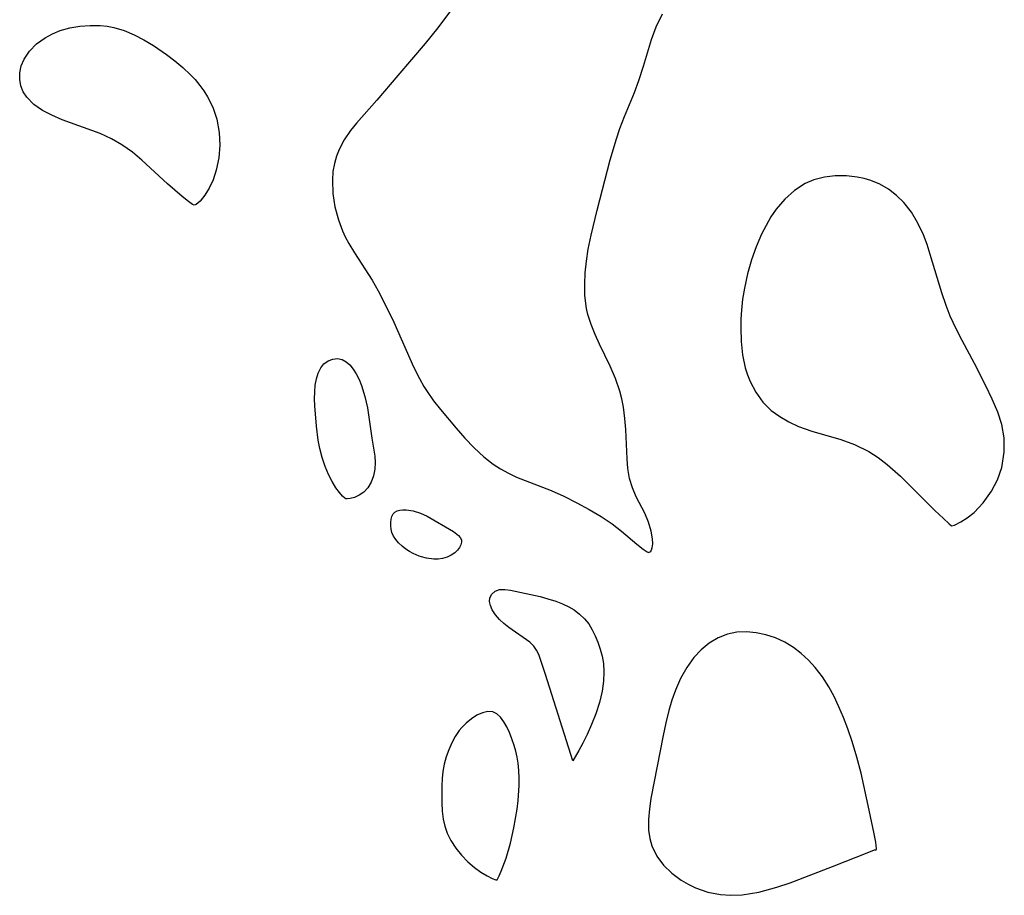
# Model space of a CAD drawing. Header units: metres. Extents: x 1073367 to 1082519, y 1569854 to 1574957.
# Tile 193 of 256: x 1075515 to 1075645, y 1573156 to 1573272. Entities that reach past the tile are written whole.
import ezdxf

# ---------------------------------------------------------------- set-up
doc = ezdxf.new("R2010")
doc.units = ezdxf.units.M
doc.layers.add('CGG_CurvaNivelLidar_v1', color=253, linetype='Continuous', lineweight=30)

msp = doc.modelspace()

# ---------------------------------------------------------------- linework, layer by layer
at = {"layer": 'CGG_CurvaNivelLidar_v1'}
for p, q in [((1075572.4548, 1573273.3442, 67.5), (1075570.6645, 1573270.9139, 67.5)), ((1075599.5022, 1573271.0604, 67.5), (1075600.3487, 1573272.7638, 67.5)), ((1075519.7565, 1573270.1455, 67), (1075520.799, 1573270.5605, 67)), ((1075520.799, 1573270.5605, 67), (1075522.0725, 1573270.9136, 67)), ((1075522.0725, 1573270.9136, 67), (1075523.3921, 1573271.1408, 67)), ((1075523.3921, 1573271.1408, 67), (1075524.7349, 1573271.2491, 67)), ((1075524.7349, 1573271.2491, 67), (1075526.0811, 1573271.2357, 67)), ((1075526.0811, 1573271.2357, 67), (1075526.9831, 1573271.1512, 67)), ((1075526.9831, 1573271.1512, 67), (1075527.8732, 1573270.9939, 67)), ((1075527.8732, 1573270.9939, 67), (1075529.2283, 1573270.5888, 67)), ((1075529.2283, 1573270.5888, 67), (1075530.5489, 1573270.0249, 67)), ((1075570.6645, 1573270.9139, 67.5), (1075568.9945, 1573268.8447, 67.5)), ((1075598.8896, 1573269.3909, 67.5), (1075599.5022, 1573271.0604, 67.5)), ((1075517.6638, 1573268.8137, 67), (1075518.7848, 1573269.6283, 67)), ((1075518.7848, 1573269.6283, 67), (1075519.7565, 1573270.1455, 67)), ((1075530.5489, 1573270.0249, 67), (1075531.8402, 1573269.3438, 67)), ((1075531.8402, 1573269.3438, 67), (1075533.1056, 1573268.5782, 67)), ((1075597.8385, 1573265.8895, 67.5), (1075598.8896, 1573269.3909, 67.5)), ((1075516.7233, 1573267.8617, 67), (1075517.6638, 1573268.8137, 67)), ((1075533.1056, 1573268.5782, 67), (1075534.8076, 1573267.4216, 67)), ((1075568.9945, 1573268.8447, 67.5), (1075565.3699, 1573264.6248, 67.5)), ((1075515.6436, 1573265.9161, 67), (1075516.0077, 1573266.7974, 67)), ((1075516.0077, 1573266.7974, 67), (1075516.7233, 1573267.8617, 67)), ((1075534.8076, 1573267.4216, 67), (1075535.931, 1573266.5722, 67)), ((1075515.4508, 1573265.0053, 67), (1075515.6436, 1573265.9161, 67)), ((1075535.931, 1573266.5722, 67), (1075537.0066, 1573265.677, 67)), ((1075537.0066, 1573265.677, 67), (1075538.0179, 1573264.7316, 67)), ((1075597.2234, 1573263.9762, 67.5), (1075597.8385, 1573265.8895, 67.5)), ((1075515.4382, 1573264.0915, 67), (1075515.4508, 1573265.0053, 67)), ((1075515.5959, 1573263.269, 67), (1075515.4382, 1573264.0915, 67)), ((1075538.0179, 1573264.7316, 67), (1075538.6263, 1573264.0877, 67)), ((1075538.6263, 1573264.0877, 67), (1075539.2462, 1573263.3321, 67)), ((1075565.3699, 1573264.6248, 67.5), (1075562.6272, 1573261.3696, 67.5)), ((1075515.9087, 1573262.4847, 67), (1075515.5959, 1573263.269, 67)), ((1075539.2462, 1573263.3321, 67), (1075539.7689, 1573262.5976, 67)), ((1075596.6267, 1573262.3917, 67.5), (1075597.2234, 1573263.9762, 67.5)), ((1075516.3696, 1573261.7584, 67), (1075515.9087, 1573262.4847, 67)), ((1075517.2947, 1573260.8272, 67), (1075516.3696, 1573261.7584, 67)), ((1075539.7689, 1573262.5976, 67), (1075540.2517, 1573261.8347, 67)), ((1075540.2517, 1573261.8347, 67), (1075540.9409, 1573260.467, 67)), ((1075595.3301, 1573259.2279, 67.5), (1075596.6267, 1573262.3917, 67.5)), ((1075518.4511, 1573260.033, 67), (1075517.2947, 1573260.8272, 67)), ((1075540.9409, 1573260.467, 67), (1075541.47, 1573258.8756, 67)), ((1075562.6272, 1573261.3696, 67.5), (1075559.9313, 1573258.3501, 67.5)), ((1075519.7037, 1573259.3789, 67), (1075518.4511, 1573260.033, 67)), ((1075521.0584, 1573258.7968, 67), (1075519.7037, 1573259.3789, 67)), ((1075541.47, 1573258.8756, 67), (1075541.7887, 1573257.1323, 67)), ((1075594.7113, 1573257.6202, 67.5), (1075595.3301, 1573259.2279, 67.5)), ((1075526.0724, 1573256.966, 67), (1075521.0584, 1573258.7968, 67)), ((1075559.9313, 1573258.3501, 67.5), (1075559.1246, 1573257.3648, 67.5)), ((1075594.2479, 1573256.2623, 67.5), (1075594.7113, 1573257.6202, 67.5)), ((1075527.5514, 1573256.285, 67), (1075526.0724, 1573256.966, 67)), ((1075528.9494, 1573255.4794, 67), (1075527.5514, 1573256.285, 67)), ((1075541.7887, 1573257.1323, 67), (1075541.8632, 1573255.443, 67)), ((1075559.1246, 1573257.3648, 67.5), (1075558.301, 1573256.1602, 67.5)), ((1075593.4269, 1573253.4917, 67.5), (1075594.2479, 1573256.2623, 67.5)), ((1075530.3289, 1573254.5082, 67), (1075528.9494, 1573255.4794, 67)), ((1075541.8632, 1573255.443, 67), (1075541.7291, 1573253.7602, 67)), ((1075558.301, 1573256.1602, 67.5), (1075557.628, 1573254.8856, 67.5)), ((1075531.5601, 1573253.4777, 67), (1075530.3289, 1573254.5082, 67)), ((1075541.7291, 1573253.7602, 67), (1075541.4031, 1573252.1567, 67)), ((1075557.2695, 1573253.9728, 67.5), (1075557.0033, 1573253.0317, 67.5)), ((1075557.628, 1573254.8856, 67.5), (1075557.2695, 1573253.9728, 67.5)), ((1075534.9756, 1573250.3314, 67), (1075531.5601, 1573253.4777, 67)), ((1075557.0033, 1573253.0317, 67.5), (1075556.8182, 1573251.9404, 67.5)), ((1075591.689, 1573246.8721, 67.5), (1075593.4269, 1573253.4917, 67.5)), ((1075541.4031, 1573252.1567, 67), (1075540.9802, 1573250.8709, 67)), ((1075556.8182, 1573251.9404, 67.5), (1075556.7427, 1573250.8262, 67.5)), ((1075621.7232, 1573251.2336, 67.5), (1075620.3304, 1573250.8719, 67.5)), ((1075623.1624, 1573251.3976, 67.5), (1075621.7232, 1573251.2336, 67.5)), ((1075624.6198, 1573251.3908, 67.5), (1075623.1624, 1573251.3976, 67.5)), ((1075626.0684, 1573251.2275, 67.5), (1075624.6198, 1573251.3908, 67.5)), ((1075626.9713, 1573251.0428, 67.5), (1075626.0684, 1573251.2275, 67.5)), ((1075627.8528, 1573250.7848, 67.5), (1075626.9713, 1573251.0428, 67.5)), ((1075536.8766, 1573248.6687, 67), (1075534.9756, 1573250.3314, 67)), ((1075540.4669, 1573249.7439, 67), (1075539.9068, 1573248.8159, 67)), ((1075540.9802, 1573250.8709, 67), (1075540.4669, 1573249.7439, 67)), ((1075556.7427, 1573250.8262, 67.5), (1075556.8107, 1573249.0698, 67.5)), ((1075619.1715, 1573250.3695, 67.5), (1075617.7682, 1573249.4656, 67.5)), ((1075620.3304, 1573250.8719, 67.5), (1075619.1715, 1573250.3695, 67.5)), ((1075629.058, 1573250.2754, 67.5), (1075627.8528, 1573250.7848, 67.5)), ((1075630.1949, 1573249.6127, 67.5), (1075629.058, 1573250.2754, 67.5)), ((1075537.7116, 1573248.0115, 67), (1075536.8766, 1573248.6687, 67)), ((1075539.9068, 1573248.8159, 67), (1075539.2742, 1573248.0345, 67)), ((1075556.8107, 1573249.0698, 67.5), (1075557.0789, 1573247.3053, 67.5)), ((1075617.7682, 1573249.4656, 67.5), (1075616.4944, 1573248.3283, 67.5)), ((1075631.2507, 1573248.8117, 67.5), (1075630.1949, 1573249.6127, 67.5)), ((1075632.2087, 1573247.8802, 67.5), (1075631.2507, 1573248.8117, 67.5)), ((1075538.2765, 1573247.6159, 67), (1075537.7116, 1573248.0115, 67)), ((1075538.5, 1573247.5192, 67), (1075538.2765, 1573247.6159, 67)), ((1075538.7676, 1573247.59, 67), (1075538.5, 1573247.5192, 67)), ((1075539.2742, 1573248.0345, 67), (1075538.7676, 1573247.59, 67)), ((1075557.0789, 1573247.3053, 67.5), (1075557.5373, 1573245.5602, 67.5)), ((1075616.4944, 1573248.3283, 67.5), (1075615.3618, 1573246.9978, 67.5)), ((1075633.2157, 1573246.5921, 67.5), (1075632.2087, 1573247.8802, 67.5)), ((1075590.9084, 1573243.5489, 67.5), (1075591.689, 1573246.8721, 67.5)), ((1075614.6546, 1573245.9576, 67.5), (1075614.0146, 1573244.8509, 67.5)), ((1075615.3618, 1573246.9978, 67.5), (1075614.6546, 1573245.9576, 67.5)), ((1075634.0722, 1573245.1602, 67.5), (1075633.2157, 1573246.5921, 67.5)), ((1075557.5373, 1573245.5602, 67.5), (1075558.0685, 1573244.1424, 67.5)), ((1075614.0146, 1573244.8509, 67.5), (1075613.4306, 1573243.6929, 67.5)), ((1075634.7916, 1573243.6192, 67.5), (1075634.0722, 1573245.1602, 67.5)), ((1075558.0685, 1573244.1424, 67.5), (1075558.4472, 1573243.3304, 67.5)), ((1075558.4472, 1573243.3304, 67.5), (1075558.9192, 1573242.4497, 67.5)), ((1075590.5403, 1573241.6895, 67.5), (1075590.9084, 1573243.5489, 67.5)), ((1075613.4306, 1573243.6929, 67.5), (1075612.704, 1573242.0269, 67.5)), ((1075635.2726, 1573242.3394, 67.5), (1075634.7916, 1573243.6192, 67.5)), ((1075558.9192, 1573242.4497, 67.5), (1075559.6512, 1573241.236, 67.5)), ((1075612.704, 1573242.0269, 67.5), (1075612.0825, 1573240.3007, 67.5)), ((1075635.7028, 1573241.0228, 67.5), (1075635.2726, 1573242.3394, 67.5)), ((1075559.6512, 1573241.236, 67.5), (1075561.9944, 1573237.5954, 67.5)), ((1075590.2994, 1573240.1406, 67.5), (1075590.5403, 1573241.6895, 67.5)), ((1075637.2274, 1573235.9474, 67.5), (1075635.7028, 1573241.0228, 67.5)), ((1075590.1342, 1573238.6006, 67.5), (1075590.2994, 1573240.1406, 67.5)), ((1075612.0825, 1573240.3007, 67.5), (1075611.5604, 1573238.4415, 67.5)), ((1075590.0599, 1573237.0754, 67.5), (1075590.1342, 1573238.6006, 67.5)), ((1075611.5604, 1573238.4415, 67.5), (1075611.155, 1573236.549, 67.5)), ((1075561.9944, 1573237.5954, 67.5), (1075562.7935, 1573236.1941, 67.5)), ((1075590.0975, 1573235.5717, 67.5), (1075590.0599, 1573237.0754, 67.5)), ((1075562.7935, 1573236.1941, 67.5), (1075563.5448, 1573234.7536, 67.5)), ((1075590.3147, 1573233.8848, 67.5), (1075590.0975, 1573235.5717, 67.5)), ((1075611.155, 1573236.549, 67.5), (1075610.9188, 1573235.1002, 67.5)), ((1075637.7972, 1573234.2455, 67.5), (1075637.2274, 1573235.9474, 67.5)), ((1075563.5448, 1573234.7536, 67.5), (1075564.839, 1573232.0595, 67.5)), ((1075610.9188, 1573235.1002, 67.5), (1075610.7555, 1573233.6484, 67.5)), ((1075638.3344, 1573232.8795, 67.5), (1075637.7972, 1573234.2455, 67.5)), ((1075590.4971, 1573233.0941, 67.5), (1075590.3147, 1573233.8848, 67.5)), ((1075590.9153, 1573231.7583, 67.5), (1075590.4971, 1573233.0941, 67.5)), ((1075610.7555, 1573233.6484, 67.5), (1075610.6859, 1573232.4835, 67.5)), ((1075639.1272, 1573231.1685, 67.5), (1075638.3344, 1573232.8795, 67.5)), ((1075564.839, 1573232.0595, 67.5), (1075567.4697, 1573226.1523, 67.5)), ((1075591.4332, 1573230.445, 67.5), (1075590.9153, 1573231.7583, 67.5)), ((1075610.6859, 1573232.4835, 67.5), (1075610.666, 1573231.3231, 67.5)), ((1075592.0167, 1573229.1473, 67.5), (1075591.4332, 1573230.445, 67.5)), ((1075610.666, 1573231.3231, 67.5), (1075610.7262, 1573229.5065, 67.5)), ((1075639.9052, 1573229.643, 67.5), (1075639.1272, 1573231.1685, 67.5)), ((1075593.4102, 1573226.2465, 67.5), (1075592.0167, 1573229.1473, 67.5)), ((1075610.7262, 1573229.5065, 67.5), (1075610.915, 1573227.7305, 67.5)), ((1075641.5245, 1573226.6087, 67.5), (1075639.9052, 1573229.643, 67.5)), ((1075610.915, 1573227.7305, 67.5), (1075611.2666, 1573226.0184, 67.5)), ((1075555.1914, 1573226.0232, 67), (1075555.62, 1573226.5723, 67)), ((1075555.62, 1573226.5723, 67), (1075556.162, 1573226.9672, 67)), ((1075556.162, 1573226.9672, 67), (1075556.7754, 1573227.1985, 67)), ((1075556.7754, 1573227.1985, 67), (1075557.4166, 1573227.2614, 67)), ((1075557.4166, 1573227.2614, 67), (1075558.0446, 1573227.1349, 67)), ((1075558.0446, 1573227.1349, 67), (1075558.5682, 1573226.8435, 67)), ((1075558.5682, 1573226.8435, 67), (1075559.051, 1573226.4122, 67)), ((1075559.051, 1573226.4122, 67), (1075559.4932, 1573225.8732, 67)), ((1075643.0563, 1573223.641, 67.5), (1075641.5245, 1573226.6087, 67.5)), ((1075554.6227, 1573224.5873, 67), (1075554.8625, 1573225.3499, 67)), ((1075554.8625, 1573225.3499, 67), (1075555.1914, 1573226.0232, 67)), ((1075559.4932, 1573225.8732, 67), (1075559.8922, 1573225.2503, 67)), ((1075559.8922, 1573225.2503, 67), (1075560.2706, 1573224.5044, 67)), ((1075567.4697, 1573226.1523, 67.5), (1075568.2247, 1573224.6461, 67.5)), ((1075594.1255, 1573224.6229, 67.5), (1075593.4102, 1573226.2465, 67.5)), ((1075611.2666, 1573226.0184, 67.5), (1075611.5509, 1573225.0981, 67.5)), ((1075611.5509, 1573225.0981, 67.5), (1075611.9029, 1573224.2122, 67.5)), ((1075554.3987, 1573222.8724, 67), (1075554.4689, 1573223.761, 67)), ((1075554.4689, 1573223.761, 67), (1075554.6227, 1573224.5873, 67)), ((1075560.2706, 1573224.5044, 67), (1075560.5977, 1573223.7012, 67)), ((1075568.2247, 1573224.6461, 67.5), (1075568.8297, 1573223.5752, 67.5)), ((1075594.7077, 1573222.9702, 67.5), (1075594.1255, 1573224.6229, 67.5)), ((1075611.9029, 1573224.2122, 67.5), (1075612.6569, 1573222.8009, 67.5)), ((1075554.3938, 1573221.952, 67), (1075554.3987, 1573222.8724, 67)), ((1075560.5977, 1573223.7012, 67), (1075561.043, 1573222.254, 67)), ((1075568.8297, 1573223.5752, 67.5), (1075569.2579, 1573222.8901, 67.5)), ((1075569.2579, 1573222.8901, 67.5), (1075570.0989, 1573221.6847, 67.5)), ((1075594.9732, 1573221.9207, 67.5), (1075594.7077, 1573222.9702, 67.5)), ((1075612.6569, 1573222.8009, 67.5), (1075613.594, 1573221.5236, 67.5)), ((1075643.8935, 1573221.9184, 67.5), (1075643.0563, 1573223.641, 67.5)), ((1075554.4309, 1573221.0104, 67), (1075554.3938, 1573221.952, 67)), ((1075561.043, 1573222.254, 67), (1075561.3733, 1573220.7404, 67)), ((1075570.0989, 1573221.6847, 67.5), (1075570.9997, 1573220.524, 67.5)), ((1075595.1726, 1573220.8578, 67.5), (1075594.9732, 1573221.9207, 67.5)), ((1075613.594, 1573221.5236, 67.5), (1075614.7069, 1573220.4068, 67.5)), ((1075644.6421, 1573220.1857, 67.5), (1075643.8935, 1573221.9184, 67.5)), ((1075554.6217, 1573218.3442, 67), (1075554.4309, 1573221.0104, 67)), ((1075561.3733, 1573220.7404, 67), (1075561.935, 1573216.7508, 67)), ((1075570.9997, 1573220.524, 67.5), (1075573.0763, 1573218.0785, 67.5)), ((1075595.3676, 1573219.3654, 67.5), (1075595.1726, 1573220.8578, 67.5)), ((1075614.7069, 1573220.4068, 67.5), (1075615.8135, 1573219.5875, 67.5)), ((1075645.1727, 1573218.5748, 67.5), (1075644.6421, 1573220.1857, 67.5)), ((1075595.4901, 1573217.8739, 67.5), (1075595.3676, 1573219.3654, 67.5)), ((1075615.8135, 1573219.5875, 67.5), (1075617.0262, 1573218.8944, 67.5)), ((1075617.0262, 1573218.8944, 67.5), (1075618.3198, 1573218.3095, 67.5)), ((1075645.4655, 1573216.7961, 67.5), (1075645.1727, 1573218.5748, 67.5)), ((1075554.8434, 1573216.4849, 67), (1075554.6217, 1573218.3442, 67)), ((1075573.0763, 1573218.0785, 67.5), (1075574.248, 1573216.7515, 67.5)), ((1075595.6505, 1573214.0369, 67.5), (1075595.4901, 1573217.8739, 67.5)), ((1075618.3198, 1573218.3095, 67.5), (1075620.0583, 1573217.6894, 67.5)), ((1075620.0583, 1573217.6894, 67.5), (1075623.8944, 1573216.5649, 67.5)), ((1075555.0741, 1573215.3694, 67), (1075554.8434, 1573216.4849, 67)), ((1075561.935, 1573216.7508, 67), (1075562.3364, 1573214.362, 67)), ((1075574.248, 1573216.7515, 67.5), (1075575.4505, 1573215.472, 67.5)), ((1075623.8944, 1573216.5649, 67.5), (1075625.6873, 1573215.9177, 67.5)), ((1075625.6873, 1573215.9177, 67.5), (1075627.5709, 1573214.9798, 67.5)), ((1075645.4813, 1573214.9208, 67.5), (1075645.4655, 1573216.7961, 67.5)), ((1075555.3933, 1573214.1933, 67), (1075555.0741, 1573215.3694, 67)), ((1075575.4505, 1573215.472, 67.5), (1075576.7197, 1573214.2826, 67.5)), ((1075627.5709, 1573214.9798, 67.5), (1075628.811, 1573214.1864, 67.5)), ((1075645.1488, 1573212.8861, 67.5), (1075645.4813, 1573214.9208, 67.5)), ((1075555.7939, 1573213.0154, 67), (1075555.3933, 1573214.1933, 67)), ((1075562.3364, 1573214.362, 67), (1075562.3931, 1573213.5329, 67)), ((1075562.3931, 1573213.5329, 67), (1075562.337, 1573212.6376, 67)), ((1075576.7197, 1573214.2826, 67.5), (1075577.9534, 1573213.3226, 67.5)), ((1075577.9534, 1573213.3226, 67.5), (1075578.9226, 1573212.6927, 67.5)), ((1075595.7707, 1573212.7319, 67.5), (1075595.6505, 1573214.0369, 67.5)), ((1075628.811, 1573214.1864, 67.5), (1075630.0126, 1573213.2762, 67.5)), ((1075556.2294, 1573211.9702, 67), (1075555.7939, 1573213.0154, 67)), ((1075562.337, 1573212.6376, 67), (1075562.1587, 1573211.7547, 67)), ((1075578.9226, 1573212.6927, 67.5), (1075579.979, 1573212.1089, 67.5)), ((1075579.979, 1573212.1089, 67.5), (1075581.0711, 1573211.594, 67.5)), ((1075595.9975, 1573211.4242, 67.5), (1075595.7707, 1573212.7319, 67.5)), ((1075630.0126, 1573213.2762, 67.5), (1075631.7558, 1573211.7283, 67.5)), ((1075644.5776, 1573211.2559, 67.5), (1075645.1488, 1573212.8861, 67.5)), ((1075556.7082, 1573211.016, 67), (1075556.2294, 1573211.9702, 67)), ((1075557.2075, 1573210.1935, 67), (1075556.7082, 1573211.016, 67)), ((1075561.8586, 1573210.9301, 67), (1075561.4392, 1573210.2082, 67)), ((1075562.1587, 1573211.7547, 67), (1075561.8586, 1573210.9301, 67)), ((1075581.0711, 1573211.594, 67.5), (1075585.6212, 1573209.8297, 67.5)), ((1075596.3605, 1573210.1728, 67.5), (1075595.9975, 1573211.4242, 67.5)), ((1075631.7558, 1573211.7283, 67.5), (1075633.4209, 1573210.1138, 67.5)), ((1075643.7948, 1573209.7404, 67.5), (1075644.5776, 1573211.2559, 67.5)), ((1075557.6745, 1573209.56, 67), (1075557.2075, 1573210.1935, 67)), ((1075558.0802, 1573209.0968, 67), (1075557.6745, 1573209.56, 67)), ((1075560.9084, 1573209.6278, 67), (1075560.2898, 1573209.2077, 67)), ((1075561.4392, 1573210.2082, 67), (1075560.9084, 1573209.6278, 67)), ((1075585.6212, 1573209.8297, 67.5), (1075587.2994, 1573209.0699, 67.5)), ((1075596.8626, 1573209.0182, 67.5), (1075596.3605, 1573210.1728, 67.5)), ((1075633.4209, 1573210.1138, 67.5), (1075636.3215, 1573207.2128, 67.5)), ((1075642.7101, 1573208.1935, 67.5), (1075643.7948, 1573209.7404, 67.5)), ((1075558.372, 1573208.8208, 67), (1075558.0802, 1573209.0968, 67)), ((1075558.5, 1573208.7533, 67), (1075558.372, 1573208.8208, 67)), ((1075558.6883, 1573208.7265, 67), (1075558.5, 1573208.7533, 67)), ((1075559.0996, 1573208.7811, 67), (1075558.6883, 1573208.7265, 67)), ((1075559.6598, 1573208.9338, 67), (1075559.0996, 1573208.7811, 67)), ((1075560.2898, 1573209.2077, 67), (1075559.6598, 1573208.9338, 67)), ((1075587.2994, 1573209.0699, 67.5), (1075589.0187, 1573208.216, 67.5)), ((1075589.0187, 1573208.216, 67.5), (1075590.6691, 1573207.3413, 67.5)), ((1075597.9901, 1573206.8231, 67.5), (1075596.8626, 1573209.0182, 67.5)), ((1075641.5175, 1573206.9472, 67.5), (1075642.7101, 1573208.1935, 67.5)), ((1075564.7577, 1573206.7346, 67), (1075564.9773, 1573206.9875, 67)), ((1075564.9773, 1573206.9875, 67), (1075565.2776, 1573207.1543, 67)), ((1075565.2776, 1573207.1543, 67), (1075565.6413, 1573207.2471, 67)), ((1075565.6413, 1573207.2471, 67), (1075566.0499, 1573207.2826, 67)), ((1075566.0499, 1573207.2826, 67), (1075566.4892, 1573207.2724, 67)), ((1075566.4892, 1573207.2724, 67), (1075567.4168, 1573207.1393, 67)), ((1075567.4168, 1573207.1393, 67), (1075568.3559, 1573206.8607, 67)), ((1075568.3559, 1573206.8607, 67), (1075569.2599, 1573206.431, 67)), ((1075590.6691, 1573207.3413, 67.5), (1075592.242, 1573206.4214, 67.5)), ((1075598.4888, 1573205.6361, 67.5), (1075597.9901, 1573206.8231, 67.5)), ((1075636.3215, 1573207.2128, 67.5), (1075637.4447, 1573206.1271, 67.5)), ((1075640.5967, 1573206.2262, 67.5), (1075641.5175, 1573206.9472, 67.5)), ((1075564.4588, 1573205.1854, 67), (1075564.4633, 1573205.621, 67)), ((1075564.4633, 1573205.621, 67), (1075564.5112, 1573206.0337, 67)), ((1075564.5112, 1573206.0337, 67), (1075564.6066, 1573206.4102, 67)), ((1075564.6066, 1573206.4102, 67), (1075564.7577, 1573206.7346, 67)), ((1075569.2599, 1573206.431, 67), (1075572.7221, 1573204.4076, 67)), ((1075592.242, 1573206.4214, 67.5), (1075593.6749, 1573205.4562, 67.5)), ((1075598.8444, 1573204.4872, 67.5), (1075598.4888, 1573205.6361, 67.5)), ((1075637.4447, 1573206.1271, 67.5), (1075638.2047, 1573205.4255, 67.5)), ((1075638.889, 1573205.2736, 67.5), (1075639.755, 1573205.6983, 67.5)), ((1075639.755, 1573205.6983, 67.5), (1075640.5967, 1573206.2262, 67.5)), ((1075564.4979, 1573204.7387, 67), (1075564.4588, 1573205.1854, 67)), ((1075564.5912, 1573204.2875, 67), (1075564.4979, 1573204.7387, 67)), ((1075564.7944, 1573203.8106, 67), (1075564.5912, 1573204.2875, 67)), ((1075572.7221, 1573204.4076, 67), (1075573.3943, 1573203.8943, 67)), ((1075593.6749, 1573205.4562, 67.5), (1075594.9315, 1573204.4661, 67.5)), ((1075594.9315, 1573204.4661, 67.5), (1075596.9469, 1573202.7352, 67.5)), ((1075599.0288, 1573203.4468, 67.5), (1075598.8444, 1573204.4872, 67.5)), ((1075638.2047, 1573205.4255, 67.5), (1075638.5, 1573205.1913, 67.5)), ((1075638.5, 1573205.1913, 67.5), (1075638.889, 1573205.2736, 67.5)), ((1075565.097, 1573203.3551, 67), (1075564.7944, 1573203.8106, 67)), ((1075565.4861, 1573202.9108, 67), (1075565.097, 1573203.3551, 67)), ((1075565.9353, 1573202.4909, 67), (1075565.4861, 1573202.9108, 67)), ((1075573.3943, 1573203.8943, 67), (1075573.6343, 1573203.6222, 67)), ((1075573.6343, 1573203.6222, 67), (1075573.776, 1573203.3332, 67)), ((1075573.7935, 1573203.0035, 67), (1075573.6955, 1573202.6568, 67)), ((1075573.776, 1573203.3332, 67), (1075573.7935, 1573203.0035, 67)), ((1075599.0496, 1573202.8029, 67.5), (1075599.0288, 1573203.4468, 67.5)), ((1075566.4187, 1573202.1082, 67), (1075565.9353, 1573202.4909, 67)), ((1075566.9107, 1573201.7748, 67), (1075566.4187, 1573202.1082, 67)), ((1075567.3856, 1573201.5017, 67), (1075566.9107, 1573201.7748, 67)), ((1075573.2571, 1573201.9483, 67), (1075572.9047, 1573201.6006, 67)), ((1075573.51, 1573202.302, 67), (1075573.2571, 1573201.9483, 67)), ((1075573.6955, 1573202.6568, 67), (1075573.51, 1573202.302, 67)), ((1075596.9469, 1573202.7352, 67.5), (1075597.7664, 1573202.0939, 67.5)), ((1075597.7664, 1573202.0939, 67.5), (1075598.3114, 1573201.7221, 67.5)), ((1075598.3114, 1573201.7221, 67.5), (1075598.5, 1573201.6372, 67.5)), ((1075598.5, 1573201.6372, 67.5), (1075598.7899, 1573201.7902, 67.5)), ((1075598.7899, 1573201.7902, 67.5), (1075598.9882, 1573202.279, 67.5)), ((1075598.9882, 1573202.279, 67.5), (1075599.0496, 1573202.8029, 67.5)), ((1075568.1862, 1573201.1501, 67), (1075567.3856, 1573201.5017, 67)), ((1075568.5, 1573201.0769, 67), (1075568.1862, 1573201.1501, 67)), ((1075569.1563, 1573200.8976, 67), (1075568.5, 1573201.0769, 67)), ((1075570.1403, 1573200.7802, 67), (1075569.1563, 1573200.8976, 67)), ((1075570.7029, 1573200.7799, 67), (1075570.1403, 1573200.7802, 67)), ((1075571.2719, 1573200.8461, 67), (1075570.7029, 1573200.7799, 67)), ((1075571.8847, 1573201.019, 67), (1075571.2719, 1573200.8461, 67)), ((1075572.438, 1573201.2803, 67), (1075571.8847, 1573201.019, 67)), ((1075572.9047, 1573201.6006, 67), (1075572.438, 1573201.2803, 67)), ((1075577.8083, 1573196.1631, 67), (1075578.245, 1573196.5349, 67)), ((1075578.245, 1573196.5349, 67), (1075578.8218, 1573196.7446, 67)), ((1075578.8218, 1573196.7446, 67), (1075579.5058, 1573196.7703, 67)), ((1075579.5058, 1573196.7703, 67), (1075580.2818, 1573196.664, 67)), ((1075580.2818, 1573196.664, 67), (1075584.158, 1573195.8339, 67)), ((1075577.5096, 1573195.1749, 67), (1075577.5539, 1573195.6625, 67)), ((1075577.6051, 1573194.6435, 67), (1075577.5096, 1573195.1749, 67)), ((1075577.5539, 1573195.6625, 67), (1075577.8083, 1573196.1631, 67)), ((1075584.158, 1573195.8339, 67), (1075585.2139, 1573195.5541, 67)), ((1075585.2139, 1573195.5541, 67), (1075586.2583, 1573195.218, 67)), ((1075586.2583, 1573195.218, 67), (1075587.1245, 1573194.8726, 67)), ((1075577.8258, 1573194.0921, 67), (1075577.6051, 1573194.6435, 67)), ((1075578.2633, 1573193.4062, 67), (1075577.8258, 1573194.0921, 67)), ((1075587.1245, 1573194.8726, 67), (1075587.9548, 1573194.4691, 67)), ((1075587.9548, 1573194.4691, 67), (1075588.6521, 1573194.0584, 67)), ((1075588.6521, 1573194.0584, 67), (1075589.3926, 1573193.5196, 67)), ((1075578.7958, 1573192.8093, 67), (1075578.2633, 1573193.4062, 67)), ((1075579.3968, 1573192.257, 67), (1075578.7958, 1573192.8093, 67)), ((1075589.3926, 1573193.5196, 67), (1075590.048, 1573192.9014, 67)), ((1075590.048, 1573192.9014, 67), (1075590.5904, 1573192.2153, 67)), ((1075580.0537, 1573191.7289, 67), (1075579.3968, 1573192.257, 67)), ((1075582.7997, 1573189.8135, 67), (1075580.0537, 1573191.7289, 67)), ((1075590.5904, 1573192.2153, 67), (1075591.0523, 1573191.4604, 67)), ((1075591.0523, 1573191.4604, 67), (1075591.4532, 1573190.6531, 67)), ((1075591.4532, 1573190.6531, 67), (1075591.8116, 1573189.7935, 67)), ((1075607.6718, 1573190.3775, 67.5), (1075606.5156, 1573189.6778, 67.5)), ((1075608.9039, 1573190.8666, 67.5), (1075607.6718, 1573190.3775, 67.5)), ((1075610.1679, 1573191.1131, 67.5), (1075608.9039, 1573190.8666, 67.5)), ((1075611.4307, 1573191.1626, 67.5), (1075610.1679, 1573191.1131, 67.5)), ((1075612.7144, 1573191.0497, 67.5), (1075611.4307, 1573191.1626, 67.5)), ((1075613.9987, 1573190.7857, 67.5), (1075612.7144, 1573191.0497, 67.5)), ((1075615.2631, 1573190.373, 67.5), (1075613.9987, 1573190.7857, 67.5)), ((1075616.4784, 1573189.8144, 67.5), (1075615.2631, 1573190.373, 67.5)), ((1075583.3502, 1573189.2771, 67), (1075582.7997, 1573189.8135, 67)), ((1075583.7046, 1573188.7549, 67), (1075583.3502, 1573189.2771, 67)), ((1075583.9898, 1573188.1649, 67), (1075583.7046, 1573188.7549, 67)), ((1075591.8116, 1573189.7935, 67), (1075592.1177, 1573188.9006, 67)), ((1075592.1177, 1573188.9006, 67), (1075592.3606, 1573187.979, 67)), ((1075605.445, 1573188.8008, 67.5), (1075604.4746, 1573187.7685, 67.5)), ((1075606.5156, 1573189.6778, 67.5), (1075605.445, 1573188.8008, 67.5)), ((1075617.6384, 1573189.1147, 67.5), (1075616.4784, 1573189.8144, 67.5)), ((1075618.6665, 1573188.3346, 67.5), (1075617.6384, 1573189.1147, 67.5)), ((1075584.24, 1573187.5167, 67), (1075583.9898, 1573188.1649, 67)), ((1075584.8942, 1573185.5615, 67), (1075584.24, 1573187.5167, 67)), ((1075592.3606, 1573187.979, 67), (1075592.5375, 1573186.9741, 67)), ((1075604.4746, 1573187.7685, 67.5), (1075603.5319, 1573186.4626, 67.5)), ((1075619.6284, 1573187.4493, 67.5), (1075618.6665, 1573188.3346, 67.5)), ((1075620.519, 1573186.4698, 67.5), (1075619.6284, 1573187.4493, 67.5)), ((1075592.5375, 1573186.9741, 67), (1075592.6068, 1573185.8741, 67)), ((1075603.5319, 1573186.4626, 67.5), (1075602.724, 1573185.0212, 67.5)), ((1075621.4481, 1573185.2394, 67.5), (1075620.519, 1573186.4698, 67.5)), ((1075588.5, 1573174.147, 67), (1075584.8942, 1573185.5615, 67)), ((1075592.6068, 1573185.8741, 67), (1075592.5443, 1573184.6409, 67)), ((1075602.724, 1573185.0212, 67.5), (1075602.0471, 1573183.4738, 67.5)), ((1075622.285, 1573183.9172, 67.5), (1075621.4481, 1573185.2394, 67.5)), ((1075592.5443, 1573184.6409, 67), (1075592.3498, 1573183.3203, 67)), ((1075602.0471, 1573183.4738, 67.5), (1075601.5887, 1573182.1451, 67.5)), ((1075622.9929, 1573182.6159, 67.5), (1075622.285, 1573183.9172, 67.5)), ((1075592.3498, 1573183.3203, 67), (1075591.9964, 1573181.8396, 67)), ((1075601.5887, 1573182.1451, 67.5), (1075601.194, 1573180.7746, 67.5)), ((1075623.6423, 1573181.2663, 67.5), (1075622.9929, 1573182.6159, 67.5)), ((1075591.9964, 1573181.8396, 67), (1075591.526, 1573180.3615, 67)), ((1075624.2536, 1573179.8439, 67.5), (1075623.6423, 1573181.2663, 67.5)), ((1075575.1087, 1573179.7024, 67.5), (1075574.4065, 1573179.1322, 67.5)), ((1075575.8367, 1573180.1637, 67.5), (1075575.1087, 1573179.7024, 67.5)), ((1075576.5659, 1573180.494, 67.5), (1075575.8367, 1573180.1637, 67.5)), ((1075577.2713, 1573180.6581, 67.5), (1075576.5659, 1573180.494, 67.5)), ((1075577.9269, 1573180.6057, 67.5), (1075577.2713, 1573180.6581, 67.5)), ((1075578.456, 1573180.3364, 67.5), (1075577.9269, 1573180.6057, 67.5)), ((1075578.9326, 1573179.8897, 67.5), (1075578.456, 1573180.3364, 67.5)), ((1075579.3654, 1573179.3079, 67.5), (1075578.9326, 1573179.8897, 67.5)), ((1075591.526, 1573180.3615, 67), (1075590.9756, 1573178.9371, 67)), ((1075601.194, 1573180.7746, 67.5), (1075600.7882, 1573179.153, 67.5)), ((1075624.8218, 1573178.3443, 67.5), (1075624.2536, 1573179.8439, 67.5)), ((1075573.8272, 1573178.5408, 67.5), (1075573.5034, 1573178.137, 67.5)), ((1075574.4065, 1573179.1322, 67.5), (1075573.8272, 1573178.5408, 67.5)), ((1075579.7605, 1573178.6241, 67.5), (1075579.3654, 1573179.3079, 67.5)), ((1075580.1211, 1573177.8638, 67.5), (1075579.7605, 1573178.6241, 67.5)), ((1075590.9756, 1573178.9371, 67), (1075590.3927, 1573177.6323, 67)), ((1075600.7882, 1573179.153, 67.5), (1075600.4215, 1573177.5073, 67.5)), ((1075625.3755, 1573176.7099, 67.5), (1075624.8218, 1573178.3443, 67.5)), ((1075572.975, 1573177.3498, 67.5), (1075572.5064, 1573176.4974, 67.5)), ((1075573.5034, 1573178.137, 67.5), (1075572.975, 1573177.3498, 67.5)), ((1075580.4477, 1573177.0462, 67.5), (1075580.1211, 1573177.8638, 67.5)), ((1075580.7377, 1573176.1855, 67.5), (1075580.4477, 1573177.0462, 67.5)), ((1075590.3927, 1573177.6323, 67), (1075589.8155, 1573176.4713, 67)), ((1075600.4215, 1573177.5073, 67.5), (1075598.8162, 1573169.176, 67.5)), ((1075572.0988, 1573175.5959, 67.5), (1075571.759, 1573174.6565, 67.5)), ((1075572.5064, 1573176.4974, 67.5), (1075572.0988, 1573175.5959, 67.5)), ((1075580.9544, 1573175.4175, 67.5), (1075580.7377, 1573176.1855, 67.5)), ((1075589.8155, 1573176.4713, 67), (1075589.2904, 1573175.4972, 67)), ((1075625.9978, 1573174.6337, 67.5), (1075625.3755, 1573176.7099, 67.5)), ((1075571.759, 1573174.6565, 67.5), (1075571.4997, 1573173.6861, 67.5)), ((1075581.1353, 1573174.6303, 67.5), (1075580.9544, 1573175.4175, 67.5)), ((1075581.2737, 1573173.8273, 67.5), (1075581.1353, 1573174.6303, 67.5)), ((1075589.2904, 1573175.4972, 67), (1075588.5, 1573174.147, 67)), ((1075626.554, 1573172.5019, 67.5), (1075625.9978, 1573174.6337, 67.5)), ((1075571.4997, 1573173.6861, 67.5), (1075571.3389, 1573172.7466, 67.5)), ((1075581.3759, 1573172.854, 67.5), (1075581.2737, 1573173.8273, 67.5)), ((1075571.2427, 1573171.7902, 67.5), (1075571.1912, 1573170.8228, 67.5)), ((1075571.3389, 1573172.7466, 67.5), (1075571.2427, 1573171.7902, 67.5)), ((1075581.419, 1573171.8679, 67.5), (1075581.3759, 1573172.854, 67.5)), ((1075581.4133, 1573170.8739, 67.5), (1075581.419, 1573171.8679, 67.5)), ((1075627.6411, 1573167.6438, 67.5), (1075626.554, 1573172.5019, 67.5)), ((1075571.1912, 1573170.8228, 67.5), (1075571.1871, 1573168.6133, 67.5)), ((1075581.286, 1573168.8924, 67.5), (1075581.4133, 1573170.8739, 67.5)), ((1075598.8162, 1573169.176, 67.5), (1075598.6143, 1573167.8139, 67.5)), ((1075571.1871, 1573168.6133, 67.5), (1075571.253, 1573167.5141, 67.5)), ((1075581.1459, 1573167.7751, 67.5), (1075581.286, 1573168.8924, 67.5)), ((1075598.6143, 1573167.8139, 67.5), (1075598.4881, 1573166.3805, 67.5)), ((1075571.253, 1573167.5141, 67.5), (1075571.3836, 1573166.4283, 67.5)), ((1075580.7089, 1573165.2871, 67.5), (1075581.1459, 1573167.7751, 67.5)), ((1075628.3113, 1573164.502, 67.5), (1075627.6411, 1573167.6438, 67.5)), ((1075571.3836, 1573166.4283, 67.5), (1075571.5689, 1573165.5317, 67.5)), ((1075571.5689, 1573165.5317, 67.5), (1075571.8975, 1573164.584, 67.5)), ((1075580.2541, 1573163.282, 67.5), (1075580.7089, 1573165.2871, 67.5)), ((1075598.4881, 1573166.3805, 67.5), (1075598.5021, 1573164.9921, 67.5)), ((1075571.8975, 1573164.584, 67.5), (1075572.3743, 1573163.6142, 67.5)), ((1075598.5021, 1573164.9921, 67.5), (1075598.6579, 1573163.8789, 67.5)), ((1075628.5164, 1573163.3853, 67.5), (1075628.3113, 1573164.502, 67.5)), ((1075572.3743, 1573163.6142, 67.5), (1075573.0224, 1573162.6129, 67.5)), ((1075573.0224, 1573162.6129, 67.5), (1075573.7854, 1573161.663, 67.5)), ((1075579.6869, 1573161.2986, 67.5), (1075580.2541, 1573163.282, 67.5)), ((1075598.6579, 1573163.8789, 67.5), (1075598.9382, 1573162.8976, 67.5)), ((1075598.9382, 1573162.8976, 67.5), (1075599.5982, 1573161.5366, 67.5)), ((1075628.6019, 1573162.5415, 67.5), (1075628.5164, 1573163.3853, 67.5)), ((1075573.7854, 1573161.663, 67.5), (1075574.6217, 1573160.795, 67.5)), ((1075579.0473, 1573159.5598, 67.5), (1075579.6869, 1573161.2986, 67.5)), ((1075599.5982, 1573161.5366, 67.5), (1075600.4836, 1573160.3441, 67.5)), ((1075622.8087, 1573160.1765, 67.5), (1075627.5797, 1573162.0944, 67.5)), ((1075627.5797, 1573162.0944, 67.5), (1075628.3289, 1573162.3773, 67.5)), ((1075628.3289, 1573162.3773, 67.5), (1075628.5, 1573162.3916, 67.5)), ((1075628.5, 1573162.3916, 67.5), (1075628.5665, 1573162.3788, 67.5)), ((1075628.5665, 1573162.3788, 67.5), (1075628.6019, 1573162.5415, 67.5)), ((1075574.6217, 1573160.795, 67.5), (1075575.4898, 1573160.038, 67.5)), ((1075575.4898, 1573160.038, 67.5), (1075576.3465, 1573159.4182, 67.5)), ((1075600.4836, 1573160.3441, 67.5), (1075601.5627, 1573159.2861, 67.5)), ((1075617.2136, 1573158.0327, 67.5), (1075622.8087, 1573160.1765, 67.5)), ((1075576.3465, 1573159.4182, 67.5), (1075577.172, 1573158.9356, 67.5)), ((1075577.172, 1573158.9356, 67.5), (1075577.8574, 1573158.6138, 67.5)), ((1075578.5, 1573158.4261, 67.5), (1075578.7718, 1573158.9354, 67.5)), ((1075578.7718, 1573158.9354, 67.5), (1075579.0473, 1573159.5598, 67.5)), ((1075601.5627, 1573159.2861, 67.5), (1075602.7998, 1573158.3727, 67.5)), ((1075577.8574, 1573158.6138, 67.5), (1075578.326, 1573158.4449, 67.5)), ((1075578.326, 1573158.4449, 67.5), (1075578.5, 1573158.4261, 67.5)), ((1075602.7998, 1573158.3727, 67.5), (1075603.7306, 1573157.8358, 67.5)), ((1075603.7306, 1573157.8358, 67.5), (1075604.7124, 1573157.375, 67.5)), ((1075613.0583, 1573156.8189, 67.5), (1075615.4387, 1573157.4408, 67.5)), ((1075615.4387, 1573157.4408, 67.5), (1075617.2136, 1573158.0327, 67.5)), ((1075604.7124, 1573157.375, 67.5), (1075606.3211, 1573156.8131, 67.5)), ((1075606.3211, 1573156.8131, 67.5), (1075608.0033, 1573156.4724, 67.5)), ((1075608.0033, 1573156.4724, 67.5), (1075609.3831, 1573156.384, 67.5)), ((1075609.3831, 1573156.384, 67.5), (1075610.8664, 1573156.4605, 67.5)), ((1075610.8664, 1573156.4605, 67.5), (1075613.0583, 1573156.8189, 67.5))]:
    msp.add_line(p, q, dxfattribs=at)

doc.saveas('drawing.dxf')
